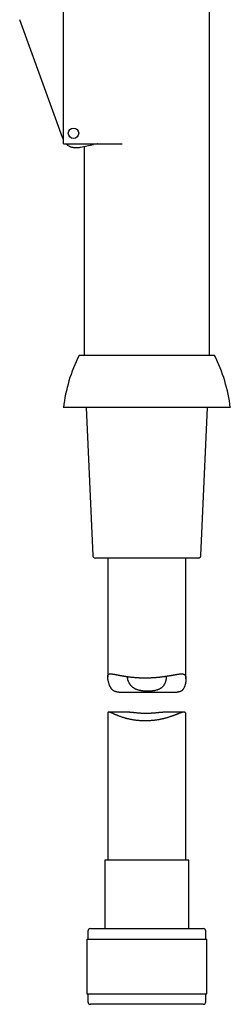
# Model space of a CAD drawing. Header units: millimetres. Extents: x 8 to 974, y 12 to 913.
# Tile 25 of 30: x 654 to 695, y 552 to 740. Entities that reach past the tile are written whole.
import ezdxf

# ---------------------------------------------------------------- set-up
doc = ezdxf.new("R2010")
doc.units = ezdxf.units.MM

msp = doc.modelspace()

# ---------------------------------------------------------------- linework, layer by layer
at = {"color": 7, "linetype": 'Continuous', "lineweight": 30}
for p, q in [((690.61, 676.1), (690.61, 862.54)), ((662.61, 716.64), (662.61, 752.12)), ((662.46, 717.85), (654.24, 740.42)), ((662.61, 716.64), (673.91, 716.64)), ((668.39, 716.45), (665.88, 715.94)), ((666.61, 716.09), (666.61, 676.1)), ((668.73, 716.61), (669.24, 716.61)), ((669.24, 716.62), (669.18, 716.61)), ((669.22, 716.62), (669.22, 716.61)), ((669.24, 716.61), (669.24, 716.64)), ((672.78, 676.1), (665.61, 676.1)), ((691.6, 676.1), (672.78, 676.1)), ((671.44, 666.1), (662.61, 666.1)), ((667.01, 666.1), (668.24, 637.77)), ((694.61, 666.1), (671.44, 666.1)), ((688.98, 637.77), (690.21, 666.1)), ((678.19, 637.29), (668.74, 637.29)), ((671.11, 637.29), (671.11, 614.5)), ((688.48, 637.29), (678.19, 637.29)), ((686.11, 614.15), (686.11, 637.29)), ((673.24, 611.61), (684.4, 611.61)), ((671.11, 607.53), (671.11, 579.41)), ((675.36, 607.78), (671.31, 607.78)), ((685.74, 607.78), (681.68, 607.78)), ((686.11, 579.41), (686.11, 607.29)), ((670.56, 579.41), (670.56, 566.29)), ((678.27, 579.41), (670.56, 579.41)), ((686.66, 579.41), (678.27, 579.41)), ((686.66, 566.29), (686.66, 579.41)), ((667.81, 566.29), (678.15, 566.29)), ((678.15, 566.29), (689.41, 566.29)), ((667.13, 564.29), (667.13, 553.79)), ((667.13, 564.29), (678.12, 564.29)), ((667.31, 565.79), (667.31, 564.29)), ((678.12, 564.29), (690.08, 564.29)), ((689.91, 564.29), (689.91, 565.79)), ((690.08, 553.79), (690.08, 564.29)), ((667.13, 553.79), (678.12, 553.79)), ((667.31, 553.79), (667.31, 552.29)), ((678.12, 553.79), (690.08, 553.79)), ((689.91, 552.29), (689.91, 553.79)), ((689.41, 551.79), (667.81, 551.79))]:
    msp.add_line(p, q, dxfattribs=at)
msp.add_circle((664.55, 718.67), 1, dxfattribs=at)
for centre, radius, start, end in [((692.77, 662.48), 30.37, 153.374, 173.1696), ((664.45, 662.48), 30.37, 6.8304, 26.626), ((668.74, 637.79), 0.5, 182.4813, 270), ((688.48, 637.79), 0.5, 270, 357.5187), ((667.81, 565.79), 0.5, 90, 180), ((689.41, 565.79), 0.5, 0, 90), ((667.81, 552.29), 0.5, 180, 270), ((689.41, 552.29), 0.5, 270, 0)]:
    msp.add_arc(centre, radius, start, end, dxfattribs=at)
for points, knots in [([(662.61, 717.5), (662.59, 717.54), (662.54, 717.66), (662.49, 717.77), (662.46, 717.85)], [0, 0, 0, 0, 0.327316, 1, 1, 1, 1]), ([(665.88, 715.94), (665.8, 715.92), (665.64, 715.89), (665.39, 715.86), (665.16, 715.85), (664.94, 715.85), (664.73, 715.86), (664.55, 715.89), (664.38, 715.92), (664.21, 715.96), (664.06, 716.02), (663.91, 716.08), (663.76, 716.16), (663.62, 716.24), (663.49, 716.34), (663.36, 716.44), (663.25, 716.55), (663.19, 716.62), (663.16, 716.64)], [0, 0, 0, 0, 0.085699, 0.167899, 0.246861, 0.322875, 0.396268, 0.455692, 0.513777, 0.570768, 0.626924, 0.682518, 0.737827, 0.793137, 0.848731, 0.904887, 0.961878, 1, 1, 1, 1]), ([(673.24, 611.61), (673.22, 611.61), (673.15, 611.61), (673.05, 611.61), (672.93, 611.62), (672.82, 611.64), (672.71, 611.66), (672.61, 611.69), (672.51, 611.72), (672.42, 611.76), (672.32, 611.8), (672.24, 611.86), (672.15, 611.91), (672.08, 611.98), (672, 612.05), (671.93, 612.12), (671.86, 612.21), (671.8, 612.29), (671.74, 612.38), (671.68, 612.48), (671.62, 612.58), (671.56, 612.7), (671.51, 612.82), (671.44, 612.98), (671.37, 613.17), (671.29, 613.41), (671.23, 613.65), (671.18, 613.85), (671.16, 614), (671.14, 614.12), (671.12, 614.23), (671.11, 614.34), (671.11, 614.44), (671.11, 614.53), (671.11, 614.62), (671.12, 614.7), (671.14, 614.77), (671.16, 614.83), (671.19, 614.89), (671.22, 614.94), (671.26, 614.98), (671.3, 615.02), (671.36, 615.05), (671.41, 615.07), (671.48, 615.08), (671.55, 615.1), (671.63, 615.1), (671.7, 615.1), (671.79, 615.1), (671.87, 615.09), (671.95, 615.08), (672.04, 615.07), (672.14, 615.06), (672.24, 615.04), (672.34, 615.03), (672.45, 615.01), (672.56, 614.99), (672.68, 614.96), (672.8, 614.94), (672.92, 614.92), (673.05, 614.89), (673.18, 614.86), (673.32, 614.84), (673.45, 614.81), (673.6, 614.78), (673.74, 614.76), (673.89, 614.73), (674.05, 614.7), (674.2, 614.68), (674.36, 614.65), (674.52, 614.63), (674.69, 614.6), (674.87, 614.58), (675.05, 614.55), (675.24, 614.53), (675.43, 614.5), (675.63, 614.48), (675.82, 614.46), (676.02, 614.44), (676.23, 614.43), (676.43, 614.41), (676.64, 614.39), (676.85, 614.38), (677.06, 614.37), (677.26, 614.36), (677.46, 614.35), (677.67, 614.35), (677.87, 614.34), (678.08, 614.34), (678.29, 614.34), (678.49, 614.34), (678.7, 614.34), (678.91, 614.35), (679.12, 614.35), (679.33, 614.36), (679.53, 614.37), (679.73, 614.38), (679.93, 614.39), (680.13, 614.41), (680.33, 614.42), (680.52, 614.44), (680.72, 614.45), (680.91, 614.47), (681.1, 614.49), (681.29, 614.52), (681.48, 614.54), (681.67, 614.56), (681.85, 614.59), (682.03, 614.61), (682.21, 614.64), (682.39, 614.66), (682.56, 614.69), (682.74, 614.72), (682.91, 614.75), (683.07, 614.78), (683.24, 614.8), (683.4, 614.83), (683.55, 614.86), (683.71, 614.89), (683.86, 614.92), (684.01, 614.94), (684.15, 614.97), (684.29, 614.99), (684.43, 615.01), (684.56, 615.03), (684.69, 615.05), (684.81, 615.07), (684.93, 615.08), (685.04, 615.09), (685.15, 615.1), (685.25, 615.1), (685.35, 615.1), (685.44, 615.09), (685.53, 615.08), (685.61, 615.06), (685.69, 615.04), (685.76, 615.01), (685.82, 614.97), (685.87, 614.93), (685.92, 614.88), (685.97, 614.82), (686.01, 614.75), (686.04, 614.68), (686.06, 614.59), (686.08, 614.5), (686.1, 614.4), (686.1, 614.3), (686.11, 614.18), (686.11, 614.05), (686.1, 613.9), (686.09, 613.75), (686.07, 613.6), (686.04, 613.44), (686.01, 613.29), (685.98, 613.13), (685.94, 612.98), (685.89, 612.82), (685.84, 612.67), (685.78, 612.52), (685.72, 612.4), (685.66, 612.28), (685.6, 612.19), (685.53, 612.1), (685.46, 612.02), (685.39, 611.94), (685.31, 611.87), (685.22, 611.81), (685.13, 611.75), (685.04, 611.71), (684.94, 611.68), (684.83, 611.65), (684.72, 611.63), (684.61, 611.62), (684.5, 611.61), (684.43, 611.61), (684.4, 611.61)], [0, 0, 0, 0, 0.001866, 0.008094, 0.01272, 0.017345, 0.021998, 0.026651, 0.031341, 0.036031, 0.040759, 0.045487, 0.050109, 0.05473, 0.059383, 0.064035, 0.068715, 0.073396, 0.078094, 0.082792, 0.088373, 0.093954, 0.09955, 0.105145, 0.115931, 0.12673, 0.137614, 0.148514, 0.154241, 0.159969, 0.165719, 0.17147, 0.177379, 0.183289, 0.189245, 0.195202, 0.201214, 0.207227, 0.21329, 0.219353, 0.225252, 0.231152, 0.237093, 0.243034, 0.249017, 0.255001, 0.261019, 0.267037, 0.272253, 0.277473, 0.28275, 0.288027, 0.293321, 0.298615, 0.303945, 0.309276, 0.314621, 0.319966, 0.325303, 0.330644, 0.335951, 0.341261, 0.346623, 0.351985, 0.357361, 0.362738, 0.368145, 0.373552, 0.378974, 0.384396, 0.389807, 0.395222, 0.401018, 0.406818, 0.412681, 0.418544, 0.424427, 0.430309, 0.436235, 0.442161, 0.448108, 0.454054, 0.459997, 0.465944, 0.471554, 0.477169, 0.482845, 0.48852, 0.494214, 0.499908, 0.505644, 0.511379, 0.517134, 0.522889, 0.528639, 0.534394, 0.539875, 0.545361, 0.550904, 0.556447, 0.562007, 0.567567, 0.573165, 0.578762, 0.584376, 0.58999, 0.595597, 0.601207, 0.606805, 0.612407, 0.618066, 0.623725, 0.629401, 0.635077, 0.64079, 0.646502, 0.652232, 0.657961, 0.663683, 0.669408, 0.675205, 0.681006, 0.686872, 0.692737, 0.698623, 0.704508, 0.710442, 0.716376, 0.722335, 0.728294, 0.734255, 0.740223, 0.74618, 0.752136, 0.758128, 0.76412, 0.770157, 0.776194, 0.782277, 0.78836, 0.794329, 0.800299, 0.806318, 0.812337, 0.818414, 0.82449, 0.830616, 0.836742, 0.843712, 0.850692, 0.857747, 0.864802, 0.871875, 0.878949, 0.886053, 0.893156, 0.900276, 0.907396, 0.914505, 0.921623, 0.926899, 0.932175, 0.93748, 0.942785, 0.948136, 0.953487, 0.958893, 0.964299, 0.969586, 0.974873, 0.980209, 0.985545, 0.990929, 0.996314, 1, 1, 1, 1]), ([(674.87, 614.58), (674.87, 614.56), (674.86, 614.53), (674.86, 614.47), (674.86, 614.4), (674.86, 614.34), (674.87, 614.24), (674.89, 614.12), (674.93, 613.97), (674.98, 613.81), (675.05, 613.65), (675.13, 613.49), (675.21, 613.33), (675.3, 613.2), (675.38, 613.07), (675.48, 612.95), (675.58, 612.83), (675.7, 612.72), (675.82, 612.61), (675.96, 612.5), (676.08, 612.42), (676.2, 612.35), (676.3, 612.29), (676.4, 612.24), (676.51, 612.19), (676.63, 612.14), (676.74, 612.1), (676.86, 612.06), (676.99, 612.03), (677.11, 612), (677.24, 611.97), (677.37, 611.94), (677.5, 611.92), (677.64, 611.9), (677.78, 611.88), (677.92, 611.87), (678.07, 611.86), (678.23, 611.85), (678.41, 611.84), (678.59, 611.83), (678.71, 611.83), (678.77, 611.83)], [0, 0, 0, 0, 0.016264, 0.036252, 0.056241, 0.076351, 0.096462, 0.135049, 0.174083, 0.213243, 0.252648, 0.292152, 0.331588, 0.361934, 0.392419, 0.422956, 0.453778, 0.484669, 0.515871, 0.547164, 0.57866, 0.598468, 0.618276, 0.638214, 0.658152, 0.678251, 0.698349, 0.718598, 0.738848, 0.758665, 0.778482, 0.798443, 0.818404, 0.838528, 0.858651, 0.878917, 0.899184, 0.924285, 0.949452, 0.974693, 1, 1, 1, 1]), ([(678.77, 611.83), (678.82, 611.83), (678.91, 611.83), (679.05, 611.84), (679.19, 611.84), (679.34, 611.85), (679.48, 611.86), (679.62, 611.87), (679.75, 611.88), (679.92, 611.91), (680.12, 611.94), (680.33, 611.98), (680.53, 612.03), (680.71, 612.09), (680.86, 612.15), (680.98, 612.2), (681.08, 612.25), (681.17, 612.3), (681.26, 612.35), (681.35, 612.41), (681.44, 612.47), (681.52, 612.54), (681.62, 612.63), (681.73, 612.74), (681.85, 612.88), (681.95, 613.03), (682.05, 613.18), (682.13, 613.33), (682.19, 613.48), (682.24, 613.61), (682.28, 613.73), (682.31, 613.85), (682.33, 613.97), (682.35, 614.09), (682.36, 614.2), (682.36, 614.31), (682.35, 614.4), (682.34, 614.47), (682.32, 614.53), (682.3, 614.59), (682.28, 614.63), (682.27, 614.65), (682.27, 614.65)], [0, 0, 0, 0, 0.01961, 0.03922, 0.058961, 0.078702, 0.098596, 0.11849, 0.138526, 0.158562, 0.192299, 0.226218, 0.257136, 0.288199, 0.317409, 0.336419, 0.35543, 0.374568, 0.393706, 0.412979, 0.432252, 0.451635, 0.471018, 0.507209, 0.543817, 0.580547, 0.617515, 0.654578, 0.691576, 0.719923, 0.748374, 0.776864, 0.805564, 0.834314, 0.863293, 0.892343, 0.92155, 0.941069, 0.960587, 0.980234, 0.99988, 1, 1, 1, 1]), ([(686.11, 607.29), (686.11, 607.32), (686.11, 607.37), (686.1, 607.45), (686.08, 607.52), (686.06, 607.58), (686.04, 607.63), (686.01, 607.68), (685.97, 607.71), (685.92, 607.74), (685.87, 607.76), (685.81, 607.77), (685.75, 607.78), (685.68, 607.77), (685.6, 607.76), (685.51, 607.75), (685.42, 607.72), (685.32, 607.7), (685.23, 607.67), (685.14, 607.64), (685.04, 607.61), (684.92, 607.56), (684.76, 607.5), (684.59, 607.43), (684.43, 607.37), (684.31, 607.32), (684.18, 607.27), (684.04, 607.22), (683.89, 607.16), (683.72, 607.1), (683.55, 607.04), (683.36, 606.97), (683.17, 606.91), (682.95, 606.83), (682.73, 606.77), (682.52, 606.7), (682.35, 606.65), (682.18, 606.61), (681.99, 606.56), (681.79, 606.51), (681.57, 606.46), (681.35, 606.41), (681.13, 606.36), (680.89, 606.32), (680.61, 606.27), (680.36, 606.23), (680.12, 606.2), (679.93, 606.18), (679.74, 606.16), (679.54, 606.14), (679.32, 606.12), (679.09, 606.11), (678.86, 606.1), (678.62, 606.09), (678.38, 606.08), (678.13, 606.09), (677.88, 606.09), (677.64, 606.1), (677.4, 606.11), (677.17, 606.13), (676.95, 606.15), (676.74, 606.17), (676.54, 606.19), (676.33, 606.22), (676.12, 606.25), (675.9, 606.29), (675.67, 606.33), (675.43, 606.38), (675.19, 606.43), (674.97, 606.48), (674.78, 606.53), (674.61, 606.57), (674.44, 606.62), (674.23, 606.69), (673.98, 606.76), (673.71, 606.85), (673.44, 606.95), (673.22, 607.04), (673.03, 607.11), (672.89, 607.17), (672.75, 607.22), (672.61, 607.28), (672.47, 607.34), (672.32, 607.41), (672.16, 607.48), (672, 607.55), (671.87, 607.6), (671.78, 607.64), (671.7, 607.67), (671.64, 607.7), (671.57, 607.72), (671.51, 607.74), (671.44, 607.76), (671.39, 607.77), (671.34, 607.78), (671.29, 607.78), (671.25, 607.77), (671.21, 607.76), (671.18, 607.74), (671.15, 607.72), (671.13, 607.68), (671.12, 607.64), (671.11, 607.6), (671.11, 607.56), (671.11, 607.53), (671.11, 607.53)], [0, 0, 0, 0, 0.009012, 0.018066, 0.027199, 0.036332, 0.045331, 0.054331, 0.063415, 0.072498, 0.081683, 0.090869, 0.100129, 0.10939, 0.118972, 0.128555, 0.138202, 0.147848, 0.155804, 0.16376, 0.171743, 0.179726, 0.193973, 0.208969, 0.217318, 0.225667, 0.234038, 0.24241, 0.25238, 0.26235, 0.272355, 0.282361, 0.293142, 0.303935, 0.319044, 0.327455, 0.335866, 0.3443, 0.352734, 0.362784, 0.372834, 0.382927, 0.39302, 0.403906, 0.414807, 0.429244, 0.437287, 0.44533, 0.453398, 0.461466, 0.471091, 0.480717, 0.490388, 0.500059, 0.510497, 0.52095, 0.531103, 0.541256, 0.551464, 0.561672, 0.570625, 0.579578, 0.588567, 0.597556, 0.606902, 0.616259, 0.627403, 0.638547, 0.649752, 0.660958, 0.669603, 0.678249, 0.68692, 0.695591, 0.711564, 0.725868, 0.741781, 0.75773, 0.76722, 0.77671, 0.786231, 0.795752, 0.806006, 0.816271, 0.830871, 0.844629, 0.858417, 0.865821, 0.873225, 0.880652, 0.888079, 0.896471, 0.904873, 0.913263, 0.921652, 0.930091, 0.93853, 0.947038, 0.955545, 0.964118, 0.97269, 0.981092, 0.989493, 0.997963, 1, 1, 1, 1]), ([(675.36, 607.78), (675.38, 607.78), (675.42, 607.78), (675.49, 607.77), (675.57, 607.77), (675.65, 607.76), (675.74, 607.76), (675.83, 607.75), (675.93, 607.74), (676.03, 607.73), (676.13, 607.72), (676.23, 607.7), (676.34, 607.69), (676.45, 607.68), (676.59, 607.67), (676.76, 607.65), (676.97, 607.63), (677.17, 607.62), (677.36, 607.6), (677.56, 607.59), (677.77, 607.58), (677.98, 607.57), (678.19, 607.57), (678.4, 607.57), (678.61, 607.57), (678.81, 607.57), (679.02, 607.58), (679.23, 607.58), (679.43, 607.59), (679.63, 607.61), (679.83, 607.62), (680.02, 607.64), (680.21, 607.65), (680.39, 607.67), (680.57, 607.69), (680.75, 607.71), (680.91, 607.72), (681.07, 607.74), (681.23, 607.75), (681.38, 607.76), (681.52, 607.77), (681.62, 607.78), (681.67, 607.78), (681.68, 607.78)], [0, 0, 0, 0, 0.013127, 0.031529, 0.04993, 0.068444, 0.086957, 0.105608, 0.124258, 0.143017, 0.161776, 0.179771, 0.197766, 0.215855, 0.233944, 0.265287, 0.296753, 0.325174, 0.35249, 0.38062, 0.408842, 0.437308, 0.465872, 0.493941, 0.520646, 0.548143, 0.575729, 0.603544, 0.631449, 0.658862, 0.685507, 0.712933, 0.740444, 0.76817, 0.795981, 0.823295, 0.850578, 0.878671, 0.906855, 0.935282, 0.963808, 0.991845, 1, 1, 1, 1])]:
    msp.add_open_spline(points, degree=3, knots=knots, dxfattribs=at)

doc.saveas('drawing.dxf')
